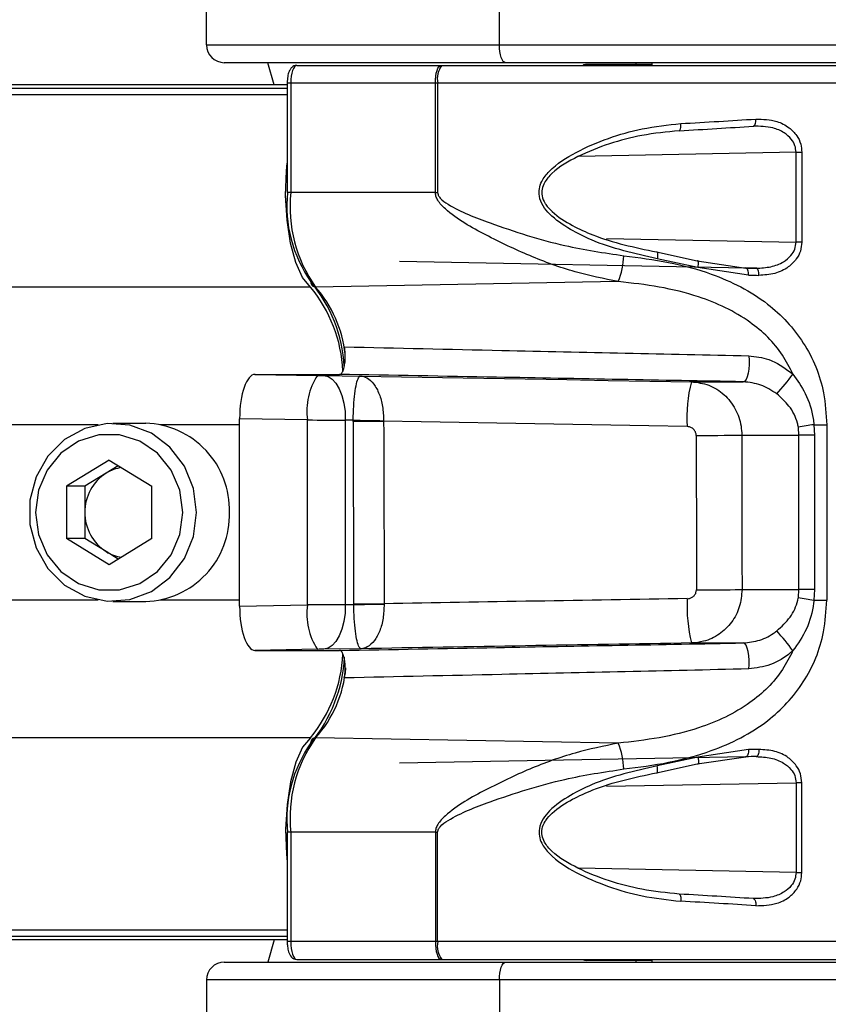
# Model space of a CAD drawing. Header units: millimetres. Extents: x 20 to 26560, y 16 to 17993.
# Tile 61 of 95: x 8793 to 8884, y 13209 to 13320. Entities that reach past the tile are written whole.
import ezdxf

# ---------------------------------------------------------------- set-up
doc = ezdxf.new("R2010")
doc.units = ezdxf.units.MM
doc.layers.add('COMPONENT_GEOMETRY', color=7, linetype='Continuous')
doc.styles.add('SLDTEXTSTYLE0', font='TXT', dxfattribs={"width": 0.75})
doc.dimstyles.new('SLDDIMSTYLE0', dxfattribs={"dimtxt": 150, "dimasz": 6.604, "dimexe": 0, "dimexo": 0.0625, "dimgap": 37.5, "dimtad": 0, "dimtih": 1, "dimtoh": 1, "dimdec": 0, "dimlfac": 0.5, "dimrnd": 1e-09, "dimzin": 12, "dimdsep": 46, "dimtxsty": 'SLDTEXTSTYLE0', "dimsah": 1, "dimcen": 0.09, "dimadec": 0, "dimazin": 3, "dimtfac": 1, "dimtdec": 0, "dimtofl": 0, "dimtmove": 0, "dimatfit": 3, "dimfxl": 1, "dimfrac": 2, "dimtolj": 1, "dimtzin": 12, "dimarcsym": 0})

# ---------------------------------------------------------------- blocks, each defined once
blk = doc.blocks.new('_D')
at = {"layer": 'COMPONENT_GEOMETRY', "color": 7, "ltscale": 2}
for p, q in [((1221.17, 13266.97), (1221.17, 17923.1)), ((16975.75, 13266.97), (16975.75, 17923.1)), ((1221.17, 17916.75), (8876.79, 17916.75)), ((16975.75, 17916.75), (9320.13, 17916.75))]:
    blk.add_line(p, q, dxfattribs=at)
for points in [[(1221.17, 17916.75), (1227.77, 17915.73), (1227.77, 17917.77)], [(16975.75, 17916.75), (16969.15, 17917.77), (16969.15, 17915.73)]]:
    blk.add_solid(points, dxfattribs=at)
at = {"layer": 'COMPONENT_GEOMETRY', "color": 7, "ltscale": 2, "insert": (8876.79, 17991.05), "char_height": 150, "attachment_point": 1, "style": 'SLDTEXTSTYLE0'}
blk.add_mtext('7877', dxfattribs=at)

msp = doc.modelspace()

# ---------------------------------------------------------------- linework, layer by layer
at = {"color": 7, "linetype": 'Continuous', "lineweight": 25, "ltscale": 2}
for p, q in [((8814.08, 13316.93), (8814.08, 13326.93)), ((8846.98, 13316.93), (8846.98, 13326.93)), ((8814.08, 13316.93), (8846.98, 13316.93)), ((8846.98, 13316.93), (8931.79, 13316.93)), ((8847.66, 13314.93), (8816.08, 13314.93)), ((8821.68, 13312.43), (8820.98, 13314.93)), ((8932.48, 13314.93), (8847.66, 13314.93)), ((8862.28, 13314.93), (8862.28, 13314.73)), ((8862.28, 13314.93), (8862.28, 13314.73)), ((8864.08, 13314.93), (8864.08, 13314.63)), ((8864.08, 13314.93), (8864.08, 13314.63)), ((8824.22, 13314.63), (8840.43, 13314.63)), ((8840.43, 13314.63), (8840.52, 13314.63)), ((8840.52, 13314.63), (8907.4, 13314.63)), ((8864.08, 13314.73), (8856.76, 13314.73)), ((8823.15, 13312.43), (8509.09, 13312.43)), ((8823.15, 13312.63), (8823.15, 13300.36)), ((8823.55, 13312.63), (8823.55, 13300.36)), ((8839.78, 13312.63), (8823.55, 13312.63)), ((8839.78, 13300.36), (8839.78, 13312.63)), ((8840.04, 13312.63), (8839.78, 13312.63)), ((8840.04, 13312.63), (8840.04, 13300.36)), ((8880.28, 13304.88), (8880.93, 13304.88)), ((8880.28, 13294.79), (8880.28, 13304.88)), ((8880.93, 13304.88), (8880.93, 13294.79)), ((8839.78, 13300.36), (8823.55, 13300.36)), ((8839.78, 13300.36), (8840.04, 13300.36)), ((8880.93, 13294.79), (8880.28, 13294.79)), ((8864.61, 13293.68), (8869.16, 13292.67)), ((8869.26, 13291.93), (8864.69, 13292.91)), ((8874.66, 13291.87), (8835.75, 13292.59)), ((8869.16, 13292.67), (8874.66, 13291.87)), ((8874.95, 13291.07), (8869.26, 13291.93)), ((8860.32, 13290.35), (8826.33, 13289.74)), ((8819.52, 13279.93), (8826.55, 13279.81)), ((8819.52, 13279.93), (8820.73, 13279.93)), ((8820.64, 13279.93), (8829.02, 13279.93)), ((8827.26, 13279.8), (8831.36, 13279.74)), ((8868.53, 13279.1), (8874.36, 13279.1)), ((8807.26, 13274.43), (8803.57, 13274.43)), ((8825.43, 13274.81), (8817.8, 13274.94)), ((8817.8, 13253.92), (8817.8, 13274.94)), ((8825.43, 13254.06), (8825.43, 13274.81)), ((8829.67, 13274.8), (8829.67, 13254.07)), ((8830.54, 13274.79), (8829.67, 13274.8)), ((8830.54, 13274.65), (8830.54, 13274.79)), ((8833.97, 13274.73), (8833.97, 13274.67)), ((8882.29, 13274.28), (8883.73, 13274.28)), ((8882.29, 13274.28), (8882.34, 13273.1)), ((8883.73, 13274.28), (8883.73, 13254.58)), ((8874.19, 13273.1), (8880.61, 13273.1)), ((8880.61, 13273.1), (8880.54, 13273.98)), ((8880.61, 13255.76), (8880.61, 13273.1)), ((8882.34, 13273.1), (8880.61, 13273.1)), ((8882.34, 13273.1), (8882.34, 13255.76)), ((8803.16, 13270.3), (8798.38, 13267.37)), ((8804.18, 13269.67), (8802.82, 13268.83)), ((8803.16, 13270.3), (8807.93, 13267.37)), ((8802.82, 13268.83), (8800.43, 13267.37)), ((8798.38, 13267.37), (8798.38, 13261.5)), ((8800.43, 13267.37), (8798.38, 13267.37)), ((8800.43, 13267.37), (8800.43, 13264.43)), ((8807.93, 13261.5), (8807.93, 13267.37)), ((8800.43, 13264.43), (8800.43, 13261.5)), ((8803.16, 13258.56), (8798.38, 13261.5)), ((8800.43, 13261.5), (8798.38, 13261.5)), ((8802.82, 13260.03), (8800.43, 13261.5)), ((8807.93, 13261.5), (8803.16, 13258.56)), ((8804.18, 13259.19), (8802.82, 13260.03)), ((8874.22, 13255.76), (8880.61, 13255.76)), ((8880.54, 13254.88), (8880.61, 13255.76)), ((8882.34, 13255.76), (8880.61, 13255.76)), ((8882.34, 13255.76), (8882.29, 13254.58)), ((8803.57, 13254.43), (8807.26, 13254.43)), ((8830.61, 13254.08), (8830.61, 13254.16)), ((8834.03, 13254.17), (8834.03, 13254.13)), ((8882.29, 13254.58), (8883.73, 13254.58)), ((8817.8, 13253.92), (8825.43, 13254.06)), ((8829.67, 13254.07), (8830.61, 13254.08)), ((8868.56, 13249.77), (8874.36, 13249.77)), ((8826.55, 13249.06), (8819.52, 13248.93)), ((8819.52, 13248.93), (8820.74, 13248.93)), ((8820.66, 13248.93), (8829.02, 13248.93)), ((8831.43, 13249.12), (8827.26, 13249.07)), ((8860.32, 13238.51), (8826.33, 13239.12)), ((8874.95, 13237.79), (8869.26, 13236.93)), ((8874.66, 13236.99), (8835.75, 13236.27)), ((8869.26, 13236.93), (8864.69, 13235.96)), ((8869.16, 13236.2), (8874.66, 13236.99)), ((8864.61, 13235.19), (8869.16, 13236.2)), ((8880.93, 13234.07), (8880.28, 13234.07)), ((8880.28, 13234.07), (8880.28, 13223.98)), ((8880.93, 13223.98), (8880.93, 13234.07)), ((8823.15, 13228.51), (8823.15, 13216.23)), ((8839.78, 13228.51), (8823.55, 13228.51)), ((8823.55, 13228.51), (8823.55, 13216.23)), ((8839.78, 13228.51), (8840.04, 13228.51)), ((8839.78, 13228.51), (8839.78, 13216.23)), ((8840.04, 13216.23), (8840.04, 13228.51)), ((8880.28, 13223.98), (8880.93, 13223.98)), ((8823.15, 13216.43), (7451.5, 13216.43)), ((8821.68, 13216.43), (8820.98, 13213.93)), ((8839.78, 13216.23), (8823.55, 13216.23)), ((8840.04, 13216.23), (8839.78, 13216.23)), ((8816.08, 13213.93), (8847.66, 13213.93)), ((8824.22, 13214.23), (8840.43, 13214.23)), ((8840.43, 13214.23), (8840.52, 13214.23)), ((8840.52, 13214.23), (8907.4, 13214.23)), ((8847.66, 13213.93), (8932.48, 13213.93)), ((8864.08, 13214.13), (8856.76, 13214.13)), ((8862.28, 13214.13), (8862.28, 13213.93)), ((8862.28, 13214.13), (8862.28, 13213.93)), ((8864.08, 13214.23), (8864.08, 13213.93)), ((8864.08, 13214.23), (8864.08, 13213.93)), ((8846.98, 13211.93), (8814.08, 13211.93)), ((8814.08, 13211.93), (8814.08, 13201.93)), ((8846.98, 13211.93), (8846.98, 13201.93)), ((8931.79, 13211.93), (8846.98, 13211.93))]:
    msp.add_line(p, q, dxfattribs=at)
at = {"color": 8, "linetype": 'Continuous', "lineweight": 25, "ltscale": 2}
for p, q in [((8823.15, 13312.04), (7422.69, 13312.04)), ((8823.55, 13312.63), (8823.15, 13312.63)), ((8909.4, 13312.63), (8840.04, 13312.63)), ((8823.15, 13311.33), (7125.25, 13311.33)), ((8880.28, 13304.88), (8855.85, 13304.4)), ((8823.55, 13300.36), (8823.15, 13300.36)), ((8859, 13295.18), (8880.28, 13294.79)), ((8875.81, 13291.85), (8874.62, 13291.88)), ((8825.76, 13289.73), (7110.67, 13289.73)), ((8801.93, 13274.28), (8748.76, 13274.28)), ((8817.8, 13274.28), (8808.9, 13274.28)), ((8801.93, 13254.58), (8748.76, 13254.58)), ((8817.8, 13254.58), (8808.9, 13254.58)), ((8825.76, 13239.13), (7110.67, 13239.13)), ((8875.81, 13237.01), (8874.62, 13236.99)), ((8859, 13233.68), (8880.28, 13234.07)), ((8823.55, 13228.51), (8823.15, 13228.51)), ((8880.28, 13223.98), (8855.85, 13224.47)), ((8823.15, 13217.53), (7125.25, 13217.53)), ((8823.15, 13216.82), (7429.56, 13216.82)), ((8823.55, 13216.23), (8823.15, 13216.23)), ((8909.4, 13216.23), (8840.04, 13216.23))]:
    msp.add_line(p, q, dxfattribs=at)
at = {"color": 7, "linetype": 'Continuous', "lineweight": 25, "ltscale": 2, "flags": 128}
for points in [[(8847.66, 13314.93), (8847.53, 13314.97), (8847.4, 13315.08), (8847.28, 13315.27), (8847.18, 13315.52), (8847.09, 13315.82), (8847.03, 13316.17), (8846.99, 13316.54), (8846.98, 13316.93)], [(8839.78, 13312.63), (8839.79, 13313.02), (8839.83, 13313.4), (8839.89, 13313.74), (8839.97, 13314.05), (8840.07, 13314.3), (8840.18, 13314.48), (8840.31, 13314.59), (8840.43, 13314.63)], [(8875.47, 13307.8), (8875.53, 13307.81), (8875.59, 13307.85), (8875.64, 13307.92), (8875.69, 13308.02), (8875.72, 13308.14), (8875.75, 13308.28), (8875.76, 13308.44), (8875.76, 13308.6)], [(8867.17, 13307.29), (8867.21, 13307.3), (8867.25, 13307.34), (8867.28, 13307.41), (8867.31, 13307.51), (8867.33, 13307.64), (8867.34, 13307.78), (8867.34, 13307.93), (8867.34, 13308.09)], [(8825.76, 13289.73), (8824.87, 13290.8), (8824.11, 13292.48), (8823.51, 13294.68), (8823.13, 13297.24), (8822.97, 13300.01), (8823.07, 13302.8), (8823.15, 13303.65)], [(8864.61, 13293.68), (8864.65, 13293.7), (8864.68, 13293.67), (8864.71, 13293.61), (8864.73, 13293.52), (8864.73, 13293.4), (8864.73, 13293.25), (8864.71, 13293.08), (8864.69, 13292.91)], [(8869.26, 13291.93), (8869.3, 13292.11), (8869.33, 13292.28), (8869.34, 13292.43), (8869.33, 13292.56), (8869.31, 13292.64), (8869.27, 13292.69), (8869.22, 13292.7), (8869.16, 13292.67)], [(8874.95, 13291.07), (8874.95, 13291.22), (8874.93, 13291.37), (8874.91, 13291.51), (8874.87, 13291.63), (8874.83, 13291.73), (8874.77, 13291.81), (8874.72, 13291.85), (8874.66, 13291.87)], [(8876.12, 13291.05), (8876.11, 13291.21), (8876.1, 13291.36), (8876.07, 13291.5), (8876.03, 13291.62), (8875.98, 13291.72), (8875.93, 13291.79), (8875.87, 13291.84), (8875.81, 13291.85)], [(8874.97, 13282.02), (8875.02, 13281.54), (8875.02, 13281.03), (8874.99, 13280.53), (8874.91, 13280.06), (8874.81, 13279.66), (8874.67, 13279.36), (8874.52, 13279.16), (8874.36, 13279.1)], [(8820.64, 13279.93), (8820.65, 13279.93), (8820.67, 13279.93), (8820.68, 13279.93), (8820.69, 13279.93), (8820.7, 13279.93), (8820.71, 13279.93), (8820.72, 13279.93), (8820.73, 13279.93)], [(8827.26, 13279.8), (8827.74, 13279.69), (8828.2, 13279.4), (8828.62, 13278.93), (8828.99, 13278.31), (8829.29, 13277.55), (8829.5, 13276.7), (8829.64, 13275.76), (8829.67, 13274.8)], [(8831.36, 13279.74), (8835.97, 13279.66), (8840.59, 13279.58), (8845.23, 13279.5), (8849.87, 13279.42), (8854.53, 13279.34), (8859.19, 13279.26), (8863.86, 13279.18), (8868.53, 13279.1)], [(8812.96, 13264.43), (8812.62, 13267.13), (8811.6, 13269.63), (8809.98, 13271.74), (8807.89, 13273.31), (8805.48, 13274.22), (8802.93, 13274.41), (8800.42, 13273.85), (8798.15, 13272.6), (8796.28, 13270.74), (8794.95, 13268.42), (8794.26, 13265.79), (8794.26, 13263.07), (8794.95, 13260.45), (8796.28, 13258.12), (8798.15, 13256.26), (8800.42, 13255.01), (8802.93, 13254.46), (8805.48, 13254.64), (8807.89, 13255.55), (8809.98, 13257.12), (8811.6, 13259.24), (8812.62, 13261.73), (8812.96, 13264.43)], [(8830.54, 13274.79), (8830.94, 13274.78), (8831.35, 13274.77), (8831.77, 13274.76), (8832.2, 13274.76), (8832.64, 13274.75), (8833.09, 13274.74), (8833.53, 13274.74), (8833.97, 13274.73)], [(8830.54, 13274.65), (8830.94, 13274.66), (8831.35, 13274.66), (8831.77, 13274.66), (8832.2, 13274.66), (8832.64, 13274.66), (8833.09, 13274.66), (8833.53, 13274.67), (8833.97, 13274.67)], [(8868.04, 13274.08), (8863.76, 13274.15), (8859.48, 13274.22), (8855.21, 13274.3), (8850.94, 13274.37), (8846.69, 13274.44), (8842.44, 13274.52), (8838.2, 13274.59), (8833.97, 13274.67)], [(8811.43, 13264.43), (8811.09, 13266.91), (8810.11, 13269.19), (8808.57, 13271.08), (8806.59, 13272.44), (8804.33, 13273.14), (8801.98, 13273.14), (8799.72, 13272.44), (8797.74, 13271.08), (8796.2, 13269.19), (8795.22, 13266.91), (8794.89, 13264.43), (8795.22, 13261.95), (8796.2, 13259.67), (8797.74, 13257.78), (8799.72, 13256.43), (8801.98, 13255.72), (8804.33, 13255.72), (8806.59, 13256.43), (8808.57, 13257.78), (8810.11, 13259.67), (8811.09, 13261.95), (8811.43, 13264.43)], [(8869.07, 13273.08), (8869.89, 13273.08), (8870.7, 13273.08), (8871.48, 13273.08), (8872.2, 13273.09), (8872.85, 13273.09), (8873.41, 13273.09), (8873.86, 13273.1), (8874.19, 13273.1)], [(8869.1, 13255.74), (8869.92, 13255.74), (8870.73, 13255.75), (8871.51, 13255.75), (8872.23, 13255.75), (8872.88, 13255.75), (8873.44, 13255.76), (8873.88, 13255.76), (8874.22, 13255.76)], [(8830.61, 13254.16), (8831, 13254.16), (8831.41, 13254.16), (8831.84, 13254.17), (8832.27, 13254.17), (8832.71, 13254.17), (8833.15, 13254.17), (8833.59, 13254.17), (8834.03, 13254.17)], [(8830.61, 13254.08), (8831, 13254.09), (8831.41, 13254.09), (8831.84, 13254.1), (8832.27, 13254.11), (8832.71, 13254.11), (8833.15, 13254.12), (8833.59, 13254.13), (8834.03, 13254.13)], [(8829.67, 13254.07), (8829.64, 13253.1), (8829.5, 13252.17), (8829.29, 13251.31), (8828.99, 13250.56), (8828.62, 13249.93), (8828.2, 13249.47), (8827.74, 13249.18), (8827.26, 13249.07)], [(8874.97, 13246.85), (8875.02, 13247.33), (8875.02, 13247.84), (8874.99, 13248.34), (8874.91, 13248.81), (8874.81, 13249.2), (8874.67, 13249.51), (8874.52, 13249.7), (8874.36, 13249.77)], [(8825.76, 13239.13), (8824.87, 13238.07), (8824.11, 13236.38), (8823.51, 13234.19), (8823.13, 13231.62), (8822.97, 13228.85), (8823.07, 13226.07), (8823.15, 13225.21)], [(8874.95, 13237.79), (8874.95, 13237.64), (8874.93, 13237.49), (8874.91, 13237.35), (8874.87, 13237.23), (8874.83, 13237.13), (8874.77, 13237.06), (8874.72, 13237.01), (8874.66, 13236.99)], [(8876.12, 13237.81), (8876.11, 13237.66), (8876.1, 13237.51), (8876.07, 13237.37), (8876.03, 13237.25), (8875.98, 13237.15), (8875.93, 13237.07), (8875.87, 13237.03), (8875.81, 13237.01)], [(8869.26, 13236.93), (8869.3, 13236.75), (8869.33, 13236.58), (8869.34, 13236.43), (8869.33, 13236.31), (8869.31, 13236.22), (8869.27, 13236.17), (8869.22, 13236.16), (8869.16, 13236.2)], [(8864.61, 13235.19), (8864.65, 13235.17), (8864.68, 13235.19), (8864.71, 13235.25), (8864.73, 13235.34), (8864.73, 13235.47), (8864.73, 13235.62), (8864.71, 13235.78), (8864.69, 13235.96)], [(8867.17, 13221.57), (8867.21, 13221.56), (8867.25, 13221.52), (8867.28, 13221.45), (8867.31, 13221.35), (8867.33, 13221.23), (8867.34, 13221.09), (8867.34, 13220.93), (8867.34, 13220.77)], [(8875.47, 13221.07), (8875.53, 13221.06), (8875.59, 13221.01), (8875.64, 13220.94), (8875.69, 13220.84), (8875.72, 13220.72), (8875.75, 13220.58), (8875.76, 13220.43), (8875.76, 13220.27)], [(8839.78, 13216.23), (8839.79, 13215.84), (8839.83, 13215.47), (8839.89, 13215.12), (8839.97, 13214.82), (8840.07, 13214.57), (8840.18, 13214.38), (8840.31, 13214.27), (8840.43, 13214.23)], [(8846.98, 13211.93), (8846.99, 13212.32), (8847.03, 13212.7), (8847.09, 13213.04), (8847.18, 13213.35), (8847.28, 13213.6), (8847.4, 13213.78), (8847.53, 13213.89), (8847.66, 13213.93)]]:
    msp.add_lwpolyline(points, dxfattribs=at)
at = {"color": 7, "linetype": 'Continuous', "lineweight": 25, "ltscale": 4}
for centre, radius, start, end in [((8816.08, 13316.93), 2, 180, 270), ((8842.5, 13313.1), 2.5, 142.2773, 190.8801), ((8856.76, 13313.73), 1, 90, 115.8419), ((8837.84, 13298.84), 14.74, 174.0916, 215.3096), ((8839.05, 13298.75), 15.59, 174.0916, 215.3094), ((8851.41, 13293.78), 9.55, 338.9794, 356.8317), ((8813.36, 13279.51), 16.07, 2.9203, 39.4916), ((8826.33, 13290.26), 0.515, 172.7797, 271.0834), ((8813.12, 13279.83), 16.47, 3.5243, 39.5934), ((8832.37, 13275.88), 7.02, 145.9967, 188.7856), ((8856.41, 13297.3), 29.22, 317.9774, 323.5932), ((8883.91, 13275.05), 15.9, 165.2552, 183.5162), ((8806.96, 13264.74), 9.7, 358.1963, 88.2409), ((8896.25, 13186.14), 89.24, 99.0054, 100.144), ((8805.58, 13264.49), 5.15, 122.4138, 180.6246), ((8805.23, 13264.93), 4.59, 98.8584, 121.665), ((8805.58, 13264.38), 5.15, 179.3754, 237.5862), ((8806.96, 13264.13), 9.7, 271.7591, 1.8037), ((8805.23, 13263.93), 4.59, 238.335, 261.1416), ((8883.93, 13253.79), 15.89, 176.5467, 194.6567), ((8896.25, 13342.72), 89.24, 259.856, 260.9946), ((8832.37, 13252.98), 7.02, 171.2144, 214.0033), ((8856.41, 13231.56), 29.22, 36.4068, 42.0226), ((8813.37, 13249.35), 16.06, 320.5032, 357.0478), ((8813.02, 13249.1), 16.59, 320.4623, 356.8075), ((8839.05, 13230.11), 15.59, 144.6906, 185.9084), ((8826.33, 13238.61), 0.515, 88.9166, 187.2203), ((8837.84, 13230.02), 14.74, 144.6904, 185.9084), ((8851.41, 13235.09), 9.55, 3.1683, 21.0206), ((8842.5, 13215.76), 2.5, 169.1199, 217.7227), ((8816.08, 13211.93), 2, 90, 180), ((8856.76, 13215.13), 1, 244.1581, 270)]:
    msp.add_arc(centre, radius, start, end, dxfattribs=at)
at = {"color": 8, "linetype": 'Continuous', "lineweight": 25, "ltscale": 4}
for centre, radius, start, end in [((8815.9, 13280.61), 13.86, 6.6584, 41.1778), ((8816.36, 13248.1), 13.42, 318.0108, 355.1475)]:
    msp.add_arc(centre, radius, start, end, dxfattribs=at)
at = {"color": 7, "linetype": 'Continuous', "lineweight": 25, "ltscale": 4}
for centre, major_axis, ratio, start_param, end_param in [((8824.22, 13312.63), (0, 2), 0.337171, 0, 1.570796), ((8853.4, 13310.73), (56, 2.24), 0.058776, 4.961489, 5.120587), ((8853.44, 13309.93), (55.2, 2.24), 0.059626, 4.96142, 5.120518), ((8853.42, 13292.52), (55.2, -0.91), 0.005969, 5.107446, 5.130106), ((8853.4, 13291.72), (56, -0.91), 0.005884, 5.107443, 5.130103), ((8819.53, 13274.93), (0, 5), 0.345418, 6.282546, 7.851201), ((8826.76, 13279.81), (1, -0.017), 0.005682, 4.503815, 5.236028), ((8826.67, 13274.81), (6, -0.02), 0.000947, 4.503724, 5.235937), ((9210.92, 32559.17), (252.21, 25432.04), 0.011408, 2.431575, 2.432812), ((9213.42, 32559.17), (254.71, 25431.97), 0.011237, 2.431576, 2.432813), ((8971.93, 17926.75), (-4.73, 18622.16), 0.00577, 1.823372, 1.824333), ((8976.66, 17926.75), (0, 18622.07), 0.005683, 1.823373, 1.824335), ((8894.8, 13253.36), (330.13, 5.28), 0.005508, 1.651764, 1.755843), ((8819.53, 13253.93), (0, 5), 0.345418, 1.573577, 3.142232), ((8826.67, 13254.05), (6, 0.02), 0.000947, 1.047248, 1.779461), ((8894.88, 13248.36), (325.13, 5.37), 0.00568, 1.651755, 1.767141), ((8894.88, 13248.36), (325.13, 5.37), 0.00568, 1.800763, 1.801037), ((8826.76, 13249.05), (1, 0.017), 0.005682, 1.047157, 1.77937), ((8853.4, 13237.14), (56, 0.91), 0.005884, 1.153082, 1.175742), ((8853.42, 13236.34), (55.2, 0.91), 0.005969, 1.153079, 1.17574), ((8853.44, 13218.93), (55.2, -2.24), 0.059626, 1.162667, 1.321765), ((8853.4, 13218.13), (56, -2.24), 0.058776, 1.162599, 1.321697), ((8824.22, 13216.23), (0, 2), 0.337171, 1.570796, 3.141593)]:
    msp.add_ellipse(centre, major_axis=major_axis, ratio=ratio, start_param=start_param, end_param=end_param, dxfattribs=at)
at = {"color": 7, "linetype": 'Continuous', "lineweight": 25, "ltscale": 2}
for points, knots in [([(8824.22, 13314.63), (8824.11, 13314.62), (8823.9, 13314.59), (8823.64, 13314.39), (8823.42, 13314.11), (8823.25, 13313.67), (8823.16, 13313.13), (8823.15, 13312.77), (8823.15, 13312.63)], [0, 0, 0, 0, 0.136523, 0.259636, 0.402295, 0.618117, 0.860309, 1, 1, 1, 1]), ([(8875.76, 13308.6), (8876.56, 13308.58), (8877.88, 13308.54), (8879.44, 13307.76), (8880.35, 13306.84), (8880.85, 13305.86), (8880.9, 13305.19), (8880.93, 13304.88)], [0, 0, 0, 0, 0.3433683, 0.5659052, 0.7385914, 0.8786965, 1, 1, 1, 1]), ([(8864.69, 13292.91), (8862.18, 13293.47), (8858.82, 13294.22), (8854.84, 13296.2), (8852.97, 13297.48), (8851.84, 13298.82), (8851.41, 13299.82), (8851.41, 13300.79), (8851.76, 13301.78), (8853.03, 13303.36), (8855.63, 13304.99), (8859.18, 13306.51), (8863.15, 13307.64), (8865.89, 13307.94), (8867.34, 13308.09)], [0, 0, 0, 0, 0.222874, 0.298065, 0.381908, 0.415141, 0.448595, 0.472737, 0.496843, 0.538164, 0.643633, 0.757366, 0.871239, 1, 1, 1, 1]), ([(8867.17, 13307.29), (8865.77, 13307.15), (8861.89, 13306.75), (8856.96, 13305.13), (8853.32, 13303.06), (8852.08, 13301.64), (8851.72, 13300.75), (8851.72, 13299.92), (8851.97, 13299.35), (8852.36, 13298.75), (8853.26, 13297.77), (8855.08, 13296.64), (8858.93, 13294.86), (8862.18, 13294.19), (8864.61, 13293.68)], [0, 0, 0, 0, 0.12991, 0.359387, 0.464769, 0.505002, 0.527938, 0.550681, 0.578411, 0.582677, 0.615146, 0.698783, 0.774582, 1, 1, 1, 1]), ([(8880.28, 13304.88), (8880.25, 13305.13), (8880.2, 13305.66), (8879.73, 13306.44), (8878.89, 13307.16), (8877.43, 13307.77), (8876.22, 13307.79), (8875.47, 13307.8)], [0, 0, 0, 0, 0.112579, 0.245384, 0.414967, 0.641279, 1, 1, 1, 1]), ([(8860.32, 13290.35), (8858.7, 13290.68), (8855.36, 13291.35), (8850.34, 13293.18), (8845.44, 13295.54), (8841.86, 13297.51), (8840.16, 13299.24), (8839.82, 13299.91), (8839.79, 13300.22), (8839.78, 13300.36)], [0, 0, 0, 0, 0.216045, 0.446069, 0.676224, 0.906069, 0.960964, 0.982482, 1, 1, 1, 1]), ([(8840.04, 13300.36), (8840.05, 13300.27), (8840.06, 13300.17), (8840.15, 13299.96), (8840.46, 13299.52), (8842.33, 13298.27), (8847, 13296.49), (8853.62, 13294.35), (8858.73, 13293.58), (8860.95, 13293.25)], [0, 0, 0, 0, 0.010783, 0.013401, 0.031151, 0.081794, 0.312783, 0.701605, 1, 1, 1, 1]), ([(8875.81, 13291.85), (8876.36, 13291.88), (8877.43, 13291.93), (8878.78, 13292.44), (8879.68, 13293.17), (8880.19, 13293.96), (8880.25, 13294.52), (8880.28, 13294.79)], [0, 0, 0, 0, 0.283969, 0.545533, 0.731749, 0.867424, 1, 1, 1, 1]), ([(8880.93, 13294.79), (8880.9, 13294.44), (8880.83, 13293.75), (8880.29, 13292.76), (8879.33, 13291.83), (8877.88, 13291.16), (8876.72, 13291.09), (8876.12, 13291.05)], [0, 0, 0, 0, 0.142349, 0.284673, 0.473247, 0.728842, 1, 1, 1, 1]), ([(8860.95, 13293.25), (8862.63, 13293.04), (8866, 13292.61), (8871.57, 13291.11), (8876.99, 13288.38), (8881.35, 13283.71), (8883.46, 13278.75), (8883.65, 13275.48), (8883.73, 13274.28)], [0, 0, 0, 0, 0.151686, 0.303171, 0.526484, 0.711728, 0.894443, 1, 1, 1, 1]), ([(8879.93, 13279.96), (8879.56, 13280.68), (8878.38, 13282.97), (8874.96, 13286.28), (8870.03, 13288.58), (8864.93, 13289.83), (8861.86, 13290.18), (8860.32, 13290.35)], [0, 0, 0, 0, 0.103953, 0.330896, 0.610163, 0.804938, 1, 1, 1, 1]), ([(8829.02, 13279.93), (8829.09, 13279.95), (8829.24, 13280), (8829.43, 13280.34), (8829.58, 13280.85), (8829.66, 13281.48), (8829.68, 13282.17), (8829.63, 13282.69), (8829.58, 13282.95), (8829.56, 13283.02)], [0, 0, 0, 0, 0.157013, 0.313974, 0.470913, 0.627853, 0.784819, 0.941813, 1, 1, 1, 1]), ([(8829.56, 13283.02), (8835.46, 13282.89), (8850.6, 13282.55), (8865.73, 13282.22), (8874.97, 13282.02)], [0, 0, 0, 0, 0.389327, 1, 1, 1, 1]), ([(8874.97, 13282.02), (8875.73, 13281.93), (8876.61, 13281.83), (8878.32, 13281.16), (8879.17, 13280.52), (8879.93, 13279.96)], [0, 0, 0, 0, 0.425663, 0.497036, 1, 1, 1, 1]), ([(8874.36, 13279.1), (8865.13, 13279.27), (8850.02, 13279.55), (8834.9, 13279.82), (8829.02, 13279.93)], [0, 0, 0, 0, 0.611051, 1, 1, 1, 1]), ([(8830.54, 13274.79), (8830.56, 13275.33), (8830.6, 13276.42), (8830.74, 13277.86), (8830.93, 13278.97), (8831.14, 13279.6), (8831.29, 13279.74), (8831.36, 13279.74), (8831.36, 13279.74)], [0, 0, 0, 0, 0.184198, 0.375145, 0.581298, 0.809256, 0.994377, 1, 1, 1, 1]), ([(8831.36, 13279.74), (8831.37, 13279.74), (8831.61, 13279.73), (8832.14, 13279.58), (8832.87, 13278.94), (8833.49, 13277.81), (8833.9, 13276.37), (8833.95, 13275.27), (8833.97, 13274.73)], [0, 0, 0, 0, 0.005628, 0.190874, 0.418678, 0.624656, 0.815593, 1, 1, 1, 1]), ([(8879.93, 13279.96), (8880.42, 13279.26), (8881.49, 13277.75), (8882.12, 13275.72), (8882.26, 13274.51), (8882.29, 13274.28)], [0, 0, 0, 0, 0.413145, 0.890817, 1, 1, 1, 1]), ([(8868.53, 13279.1), (8869.2, 13279.02), (8870.53, 13278.85), (8872.27, 13277.73), (8873.54, 13276.11), (8874.12, 13274.46), (8874.17, 13273.44), (8874.19, 13273.1)], [0, 0, 0, 0, 0.222816, 0.447155, 0.670377, 0.888765, 1, 1, 1, 1]), ([(8878.12, 13277.74), (8877.53, 13278.12), (8876.37, 13278.87), (8875.03, 13279.02), (8874.36, 13279.1)], [0, 0, 0, 0, 0.498502, 1, 1, 1, 1]), ([(8880.54, 13273.98), (8880.51, 13274.14), (8880.33, 13275), (8879.62, 13276.4), (8878.6, 13277.31), (8878.12, 13277.74)], [0, 0, 0, 0, 0.105262, 0.576079, 1, 1, 1, 1]), ([(8869.07, 13273.08), (8869.06, 13273.14), (8869.05, 13273.31), (8868.95, 13273.58), (8868.72, 13273.85), (8868.4, 13274.04), (8868.16, 13274.06), (8868.04, 13274.08)], [0, 0, 0, 0, 0.108677, 0.323219, 0.545577, 0.772479, 1, 1, 1, 1]), ([(8868.07, 13254.74), (8868.15, 13254.75), (8868.35, 13254.77), (8868.64, 13254.89), (8868.89, 13255.12), (8869.07, 13255.41), (8869.09, 13255.63), (8869.1, 13255.74)], [0, 0, 0, 0, 0.155524, 0.374182, 0.585502, 0.793017, 1, 1, 1, 1]), ([(8874.22, 13255.76), (8874.16, 13255.11), (8874.04, 13253.8), (8873.1, 13252.04), (8871.7, 13250.68), (8870.1, 13249.91), (8869.01, 13249.81), (8868.56, 13249.77)], [0, 0, 0, 0, 0.211533, 0.421694, 0.632628, 0.84791, 1, 1, 1, 1]), ([(8834.03, 13254.13), (8834.01, 13253.59), (8833.96, 13252.49), (8833.55, 13251.05), (8832.93, 13249.93), (8832.2, 13249.28), (8831.68, 13249.13), (8831.43, 13249.12), (8831.43, 13249.12)], [0, 0, 0, 0, 0.184504, 0.375524, 0.581531, 0.809326, 0.994366, 1, 1, 1, 1]), ([(8860.95, 13235.62), (8862.63, 13235.83), (8866, 13236.26), (8871.57, 13237.76), (8876.99, 13240.49), (8881.35, 13245.15), (8883.46, 13250.12), (8883.65, 13253.39), (8883.73, 13254.58)], [0, 0, 0, 0, 0.151686, 0.303171, 0.526484, 0.711728, 0.894443, 1, 1, 1, 1]), ([(8878.12, 13251.12), (8878.65, 13251.61), (8879.71, 13252.56), (8880.32, 13253.91), (8880.5, 13254.69), (8880.52, 13254.8), (8880.54, 13254.88)], [0, 0, 0, 0, 0.473407, 0.931567, 0.944589, 1, 1, 1, 1]), ([(8882.29, 13254.58), (8882.27, 13254.47), (8882.16, 13253.35), (8881.6, 13251.3), (8880.48, 13249.69), (8879.93, 13248.91)], [0, 0, 0, 0, 0.057556, 0.537551, 1, 1, 1, 1]), ([(8831.43, 13249.12), (8831.42, 13249.12), (8831.36, 13249.13), (8831.21, 13249.27), (8830.99, 13249.9), (8830.8, 13251.01), (8830.66, 13252.44), (8830.63, 13253.54), (8830.61, 13254.08)], [0, 0, 0, 0, 0.0056254, 0.1905484, 0.4184867, 0.6246856, 0.8157054, 1, 1, 1, 1]), ([(8874.36, 13249.77), (8874.98, 13249.84), (8876.23, 13249.98), (8877.47, 13250.64), (8878.05, 13251.08), (8878.12, 13251.12)], [0, 0, 0, 0, 0.469252, 0.942622, 1, 1, 1, 1]), ([(8829.02, 13248.93), (8834.9, 13249.04), (8850.02, 13249.32), (8865.13, 13249.6), (8874.36, 13249.77)], [0, 0, 0, 0, 0.388949, 1, 1, 1, 1]), ([(8829.56, 13245.84), (8829.6, 13246.04), (8829.66, 13246.44), (8829.68, 13247.13), (8829.62, 13247.79), (8829.49, 13248.35), (8829.31, 13248.76), (8829.14, 13248.92), (8829.04, 13248.93), (8829.02, 13248.93)], [0, 0, 0, 0, 0.157055, 0.314098, 0.471109, 0.628094, 0.785074, 0.942005, 1, 1, 1, 1]), ([(8879.93, 13248.91), (8879.56, 13248.18), (8878.38, 13245.89), (8874.96, 13242.58), (8870.03, 13240.29), (8864.93, 13239.04), (8861.86, 13238.69), (8860.32, 13238.51)], [0, 0, 0, 0, 0.103953, 0.330896, 0.610163, 0.804938, 1, 1, 1, 1]), ([(8879.93, 13248.91), (8879.84, 13248.83), (8879.1, 13248.19), (8877.48, 13247.18), (8875.8, 13246.96), (8874.97, 13246.85)], [0, 0, 0, 0, 0.0588, 0.535723, 1, 1, 1, 1]), ([(8874.97, 13246.85), (8865.73, 13246.64), (8850.6, 13246.31), (8835.46, 13245.97), (8829.56, 13245.84)], [0, 0, 0, 0, 0.610673, 1, 1, 1, 1]), ([(8860.32, 13238.51), (8858.7, 13238.19), (8855.36, 13237.52), (8850.34, 13235.68), (8845.44, 13233.33), (8841.86, 13231.35), (8840.16, 13229.63), (8839.82, 13228.96), (8839.79, 13228.65), (8839.78, 13228.51)], [0, 0, 0, 0, 0.216045, 0.446069, 0.676224, 0.906069, 0.960964, 0.982482, 1, 1, 1, 1]), ([(8880.93, 13234.07), (8880.9, 13234.42), (8880.83, 13235.11), (8880.29, 13236.11), (8879.33, 13237.04), (8877.88, 13237.71), (8876.72, 13237.77), (8876.12, 13237.81)], [0, 0, 0, 0, 0.142349, 0.284673, 0.473247, 0.728842, 1, 1, 1, 1]), ([(8875.81, 13237.01), (8876.36, 13236.98), (8877.43, 13236.94), (8878.78, 13236.42), (8879.68, 13235.69), (8880.19, 13234.9), (8880.25, 13234.35), (8880.28, 13234.07)], [0, 0, 0, 0, 0.283969, 0.545533, 0.731749, 0.867424, 1, 1, 1, 1]), ([(8840.04, 13228.51), (8840.05, 13228.59), (8840.06, 13228.69), (8840.15, 13228.91), (8840.46, 13229.35), (8842.33, 13230.6), (8847, 13232.37), (8853.62, 13234.51), (8858.73, 13235.28), (8860.95, 13235.62)], [0, 0, 0, 0, 0.010783, 0.013401, 0.031151, 0.081794, 0.312783, 0.701605, 1, 1, 1, 1]), ([(8864.69, 13235.96), (8862.18, 13235.4), (8858.82, 13234.64), (8854.84, 13232.66), (8852.97, 13231.39), (8851.84, 13230.04), (8851.41, 13229.05), (8851.41, 13228.08), (8851.76, 13227.08), (8853.03, 13225.51), (8855.63, 13223.87), (8859.18, 13222.36), (8863.15, 13221.22), (8865.89, 13220.93), (8867.34, 13220.77)], [0, 0, 0, 0, 0.222874, 0.298065, 0.381908, 0.415141, 0.448595, 0.472737, 0.496843, 0.538164, 0.643633, 0.757366, 0.871239, 1, 1, 1, 1]), ([(8867.17, 13221.57), (8865.77, 13221.72), (8861.89, 13222.12), (8856.96, 13223.74), (8853.32, 13225.81), (8852.08, 13227.22), (8851.72, 13228.12), (8851.72, 13228.95), (8851.97, 13229.52), (8852.36, 13230.11), (8853.26, 13231.1), (8855.08, 13232.22), (8858.93, 13234), (8862.18, 13234.68), (8864.61, 13235.19)], [0, 0, 0, 0, 0.12991, 0.359387, 0.464769, 0.505002, 0.527938, 0.550681, 0.578411, 0.582677, 0.615146, 0.698783, 0.774582, 1, 1, 1, 1]), ([(8880.28, 13223.98), (8880.25, 13223.74), (8880.2, 13223.2), (8879.73, 13222.42), (8878.89, 13221.71), (8877.43, 13221.1), (8876.22, 13221.08), (8875.47, 13221.07)], [0, 0, 0, 0, 0.112579, 0.245384, 0.414967, 0.641279, 1, 1, 1, 1]), ([(8875.76, 13220.27), (8876.56, 13220.29), (8877.88, 13220.32), (8879.44, 13221.11), (8880.35, 13222.02), (8880.85, 13223.01), (8880.9, 13223.67), (8880.93, 13223.98)], [0, 0, 0, 0, 0.3433683, 0.5659052, 0.7385914, 0.8786965, 1, 1, 1, 1]), ([(8823.15, 13216.23), (8823.15, 13216.05), (8823.17, 13215.64), (8823.3, 13215.02), (8823.52, 13214.57), (8823.87, 13214.28), (8824.11, 13214.25), (8824.22, 13214.23)], [0, 0, 0, 0, 0.184599, 0.4271728, 0.7156893, 0.8625699, 1, 1, 1, 1])]:
    msp.add_open_spline(points, degree=3, knots=knots, dxfattribs=at)

# ---------------------------------------------------------------- dimensions: what is measured, and where the dimension line sits
at = {"layer": 'COMPONENT_GEOMETRY', "color": 7, "ltscale": 2}
dim = msp.add_linear_dim(base=(16975.75, 17916.75), p1=(1221.17, 13264.43), p2=(16975.75, 13264.43), angle=0, dimstyle='SLDDIMSTYLE0', dxfattribs=at)
dim.commit()
dim.dimension.update_dxf_attribs({"geometry": '_D', "text_midpoint": (9098.46, 17916.75), "dimtype": 160})

doc.saveas('drawing.dxf')
